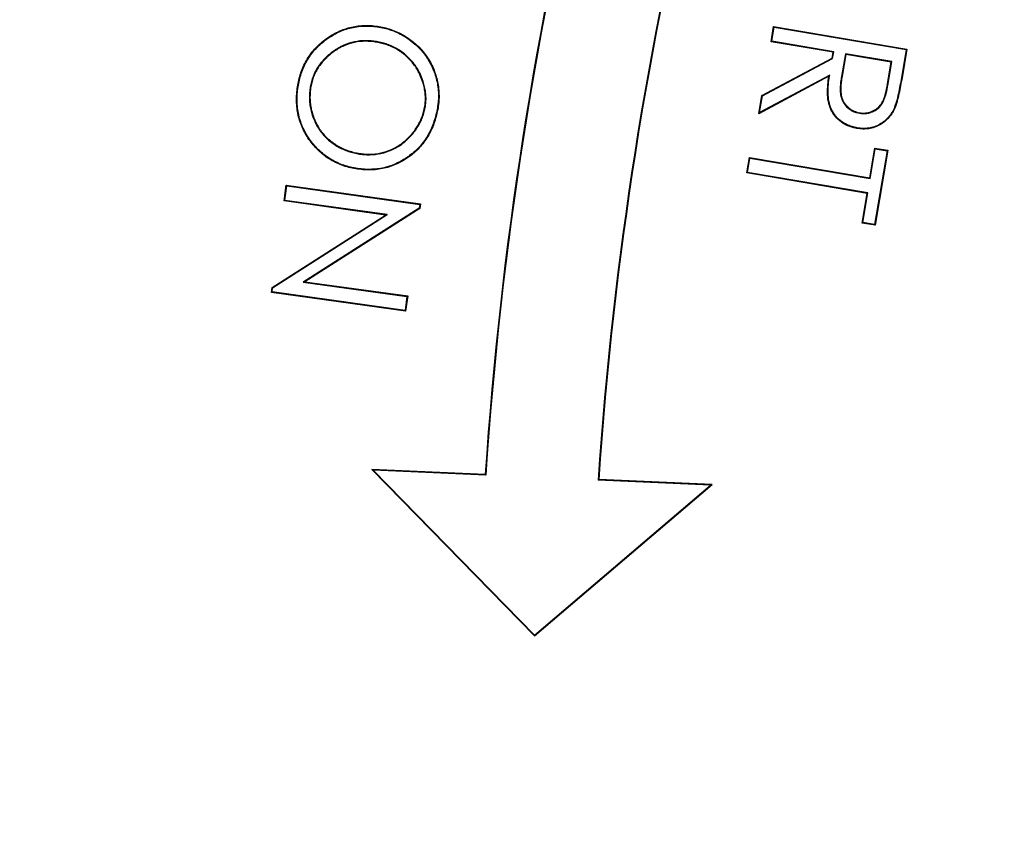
# Model space of a CAD drawing. Header units: millimetres. Extents: x 5255 to 12005, y 4675 to 12925.
# Tile 12 of 38: x 8309 to 8526, y 8504 to 8685. Entities that reach past the tile are written whole.
import ezdxf

# ---------------------------------------------------------------- set-up
doc = ezdxf.new("R2010")
doc.units = ezdxf.units.MM
doc.header["$LTSCALE"] = 5

msp = doc.modelspace()

# ---------------------------------------------------------------- linework, layer by layer
at = {"color": 7, "linetype": 'Continuous', "lineweight": 25}
for p, q in [((8474.84, 8679.95), (8475.4, 8683.29)), ((8474.99, 8680.06), (8475.51, 8683.14)), ((8475.51, 8683.14), (8475.4, 8683.29)), ((8475.4, 8683.29), (8504.75, 8678.33)), ((8475.51, 8683.14), (8504.6, 8678.22)), ((8388, 8679.99), (8387.98, 8679.86)), ((8474.99, 8680.06), (8474.84, 8679.95)), ((8488.49, 8677.65), (8474.84, 8679.95)), ((8488.64, 8677.75), (8474.99, 8680.06)), ((8488.27, 8676.38), (8488.49, 8677.65)), ((8488.39, 8676.29), (8488.64, 8677.75)), ((8488.64, 8677.75), (8488.49, 8677.65)), ((8491.23, 8677.31), (8490.35, 8672.34)), ((8491.34, 8677.16), (8490.48, 8672.32)), ((8491.23, 8677.31), (8491.34, 8677.16)), ((8501.46, 8675.58), (8491.23, 8677.31)), ((8501.31, 8675.47), (8491.34, 8677.16)), ((8504.6, 8678.22), (8503.63, 8672.5)), ((8504.75, 8678.33), (8503.76, 8672.48)), ((8504.6, 8678.22), (8504.75, 8678.33)), ((8472.84, 8668.15), (8488.27, 8676.38)), ((8472.95, 8668.06), (8488.39, 8676.29)), ((8488.39, 8676.29), (8488.27, 8676.38)), ((8500.5, 8670.71), (8501.31, 8675.47)), ((8500.63, 8670.69), (8501.46, 8675.58)), ((8501.46, 8675.58), (8501.31, 8675.47)), ((8487.59, 8672.36), (8472.15, 8664.12)), ((8487.76, 8672.59), (8472.33, 8664.36)), ((8487.76, 8672.59), (8487.59, 8672.36)), ((8490.35, 8672.34), (8490.48, 8672.32)), ((8500.63, 8670.69), (8500.5, 8670.71)), ((8503.63, 8672.5), (8503.76, 8672.48)), ((8370.79, 8670.39), (8370.66, 8670.41)), ((8373.4, 8670.04), (8373.53, 8670.02)), ((8472.15, 8664.12), (8472.84, 8668.15)), ((8472.33, 8664.36), (8472.95, 8668.06)), ((8472.95, 8668.06), (8472.84, 8668.15)), ((8398.76, 8665.74), (8398.63, 8665.76)), ((8472.33, 8664.36), (8472.15, 8664.12)), ((8494.34, 8664.21), (8494.36, 8664.34)), ((8496.58, 8649.98), (8497.7, 8656.55)), ((8496.69, 8649.83), (8497.8, 8656.4)), ((8500.4, 8655.96), (8497.64, 8639.72)), ((8497.8, 8656.4), (8497.7, 8656.55)), ((8497.7, 8656.55), (8500.55, 8656.07)), ((8500.55, 8656.07), (8497.75, 8639.57)), ((8497.8, 8656.4), (8500.4, 8655.96)), ((8500.4, 8655.96), (8500.55, 8656.07)), ((8383.97, 8655.29), (8383.99, 8655.42)), ((8469.51, 8651.08), (8470.08, 8654.47)), ((8469.66, 8651.19), (8470.19, 8654.32)), ((8470.19, 8654.32), (8470.08, 8654.47)), ((8470.08, 8654.47), (8496.58, 8649.98)), ((8470.19, 8654.32), (8496.69, 8649.83)), ((8383.43, 8652.11), (8383.41, 8651.99)), ((8469.66, 8651.19), (8469.51, 8651.08)), ((8496.16, 8646.7), (8469.66, 8651.19)), ((8496.01, 8646.59), (8469.51, 8651.08)), ((8496.69, 8649.83), (8496.58, 8649.98)), ((8367.64, 8644.91), (8368.13, 8648.37)), ((8367.79, 8645.03), (8368.24, 8648.23)), ((8368.24, 8648.23), (8368.13, 8648.37)), ((8368.13, 8648.37), (8397.66, 8644.27)), ((8368.24, 8648.23), (8397.51, 8644.16)), ((8367.79, 8645.03), (8367.64, 8644.91)), ((8389.97, 8641.82), (8367.64, 8644.91)), ((8390.34, 8641.9), (8367.79, 8645.03)), ((8494.9, 8640.05), (8496.01, 8646.59)), ((8495.05, 8640.15), (8496.16, 8646.7)), ((8496.16, 8646.7), (8496.01, 8646.59)), ((8397.39, 8643.3), (8371.87, 8627.06)), ((8397.51, 8643.22), (8372.24, 8627.14)), ((8397.51, 8644.16), (8397.39, 8643.3)), ((8397.39, 8643.3), (8397.51, 8643.22)), ((8397.51, 8644.16), (8397.66, 8644.27)), ((8397.66, 8644.27), (8397.51, 8643.22)), ((8365, 8625.85), (8389.97, 8641.82)), ((8365.12, 8625.77), (8390.34, 8641.9)), ((8390.34, 8641.9), (8389.97, 8641.82)), ((8495.05, 8640.15), (8494.9, 8640.05)), ((8497.75, 8639.57), (8494.9, 8640.05)), ((8497.64, 8639.72), (8495.05, 8640.15)), ((8497.64, 8639.72), (8497.75, 8639.57)), ((8364.85, 8624.78), (8365, 8625.85)), ((8365.12, 8625.77), (8365, 8625.85)), ((8365, 8624.89), (8365.12, 8625.77)), ((8371.87, 8627.06), (8372.24, 8627.14)), ((8371.87, 8627.06), (8394.7, 8623.89)), ((8372.24, 8627.14), (8394.85, 8624)), ((8365, 8624.89), (8364.85, 8624.78)), ((8394.38, 8620.68), (8364.85, 8624.78)), ((8394.27, 8620.82), (8365, 8624.89)), ((8394.7, 8623.89), (8394.27, 8620.82)), ((8394.85, 8624), (8394.38, 8620.68)), ((8394.7, 8623.89), (8394.85, 8624)), ((8394.27, 8620.82), (8394.38, 8620.68)), ((8387.27, 8585.68), (8386.95, 8585.82)), ((8386.95, 8585.82), (8422.78, 8549.19)), ((8411.92, 8584.71), (8386.95, 8585.82)), ((8387.27, 8585.68), (8422.79, 8549.37)), ((8412.04, 8584.57), (8387.27, 8585.68)), ((8412.04, 8584.57), (8411.92, 8584.71)), ((8422.78, 8549.19), (8461.87, 8582.48)), ((8422.79, 8549.37), (8461.53, 8582.36)), ((8436.76, 8583.47), (8436.9, 8583.59)), ((8461.53, 8582.36), (8436.76, 8583.47)), ((8461.87, 8582.48), (8436.9, 8583.59)), ((8461.53, 8582.36), (8461.87, 8582.48)), ((8422.79, 8549.37), (8422.78, 8549.19))]:
    msp.add_line(p, q, dxfattribs=at)
at = {"color": 7, "linetype": 'Continuous', "lineweight": 25, "flags": 128}
for points in [[(8388.55, 8683.19), (8388.55, 8683.22), (8388.56, 8683.26), (8388.57, 8683.31)], [(8401.4, 8665.44), (8401.44, 8665.43), (8401.48, 8665.42), (8401.53, 8665.42)], [(8502.05, 8665.56), (8502.1, 8665.54), (8502.17, 8665.51)], [(8493.8, 8661.01), (8493.79, 8660.96), (8493.77, 8660.88)]]:
    msp.add_lwpolyline(points, dxfattribs=at)
at = {"color": 7, "linetype": 'Continuous', "lineweight": 25}
for centre, radius, start, end in [((9260.01, 8527.7), 850, 156, 176.15413), ((9260.01, 8527.7), 849.87, 156.00883, 176.16276), ((9260.01, 8527.7), 825.13, 156.00909, 176.12443), ((9260.01, 8527.7), 825, 156, 176.11513), ((9004.53, 8675.2), 1975, 181.37813, 261.26302), ((9004.53, 8675.2), 1971.39, 181.38065, 261.24691), ((9004.53, 8675.2), 1970, 181.38163, 261.24067)]:
    msp.add_arc(centre, radius, start, end, dxfattribs=at)
at = {"color": 8, "linetype": 'Continuous', "lineweight": 25}
for points, knots in [([(7550.78, 8009.96), (7548.91, 8013.76), (7532.09, 8047.93), (7505.85, 8114.93), (7473.99, 8207), (7449.41, 8297.27), (7430.63, 8385.02), (7416.78, 8473.85), (7407.88, 8563.3), (7404, 8652.97), (7405.21, 8742.73), (7411.64, 8832.42), (7423.19, 8921.91), (7439.76, 9010.75), (7461.26, 9098.53), (7487.6, 9184.83), (7518.73, 9269.38), (7554.7, 9352), (7595.35, 9432.6), (7640.5, 9510.93), (7689.93, 9586.64), (7743.42, 9659.35), (7800.75, 9728.75), (7861.9, 9794.66), (7926.67, 9857.05), (7994.91, 9915.85), (8066.3, 9970.78), (8140.5, 10021.59), (8216.94, 10067.83), (8295.48, 10109.45), (8375.92, 10146.49), (8458.37, 10179.22), (8542.56, 10207.03), (8608.06, 10225.83), (8645.74, 10233.7), (8654.53, 10235.53)], [0, 0, 0, 0, 0.00447, 0.040156, 0.075735, 0.10718, 0.138726, 0.170322, 0.201917, 0.233462, 0.264907, 0.296518, 0.32823, 0.359994, 0.391758, 0.423472, 0.455084, 0.486711, 0.518437, 0.550215, 0.581993, 0.61372, 0.645347, 0.676858, 0.708467, 0.740126, 0.771785, 0.803394, 0.834904, 0.865936, 0.897063, 0.928238, 0.959412, 0.990538, 1, 1, 1, 1]), ([(8654.53, 10183.97), (8642.46, 10181.36), (8597.25, 10171.57), (8520.51, 10147.86), (8424.84, 10113.12), (8331.85, 10071.87), (8246.13, 10027.06), (8167.55, 9979.52), (8095.65, 9930.3), (8026.49, 9877.07), (7960.37, 9820.11), (7897.62, 9759.66), (7838.38, 9695.81), (7782.83, 9628.57), (7731.01, 9558.12), (7683.12, 9484.77), (7639.38, 9408.89), (7600, 9330.8), (7565.16, 9250.75), (7535, 9168.84), (7509.49, 9085.25), (7488.66, 9000.22), (7472.61, 8914.17), (7461.42, 8827.48), (7455.19, 8740.6), (7454.02, 8653.66), (7457.78, 8566.81), (7466.39, 8480.17), (7479.81, 8394.13), (7498.01, 8309.13), (7521.96, 8221.19), (7552.94, 8131.68), (7578.32, 8066.85), (7594.35, 8034.32), (7595.97, 8031.03)], [0, 0, 0, 0, 0.013492, 0.050553, 0.087654, 0.124716, 0.161658, 0.193306, 0.225053, 0.25685, 0.288647, 0.320395, 0.352043, 0.383807, 0.415672, 0.447588, 0.479504, 0.511368, 0.543132, 0.574876, 0.606721, 0.638618, 0.670514, 0.702358, 0.734102, 0.765675, 0.797349, 0.829073, 0.860798, 0.892473, 0.924047, 0.960353, 0.995996, 1, 1, 1, 1]), ([(7639.88, 8051.5), (7638.14, 8055.28), (7627.51, 8078.3), (7610.41, 8121.6), (7588.79, 8181.34), (7569.93, 8242.17), (7553.66, 8303.83), (7540, 8366.74), (7529.1, 8430.64), (7521.04, 8495.61), (7515.99, 8561.04), (7514.04, 8625.38), (7515, 8688.32), (7519.09, 8757.07), (7527.53, 8832.86), (7541.62, 8915.3), (7558.98, 8990.45), (7578.31, 9058.3), (7598.23, 9118.28), (7620.4, 9176.66), (7647.53, 9240.1), (7680.96, 9308.85), (7721.75, 9382.14), (7763.06, 9447.58), (7803.75, 9505.55), (7842.81, 9556.48), (7884.01, 9605.73), (7927.35, 9653.32), (7972.87, 9699.2), (8020.85, 9743.6), (8071.19, 9786.24), (8123.98, 9827.11), (8178.76, 9865.74), (8234.13, 9901.16), (8289.7, 9933.39), (8351.88, 9966.05), (8422.58, 9998.77), (8502.13, 10030.2), (8577.14, 10054.85), (8644.69, 10073.57), (8685.3, 10082.39), (8704.53, 10086.57)], [0, 0, 0, 0, 0.004768, 0.029092, 0.053449, 0.077805, 0.102337, 0.126868, 0.151962, 0.177056, 0.202352, 0.227648, 0.251308, 0.274968, 0.307083, 0.339224, 0.37134, 0.395873, 0.420406, 0.444009, 0.467612, 0.499602, 0.531615, 0.563604, 0.588013, 0.612423, 0.636748, 0.661073, 0.685574, 0.710075, 0.735145, 0.760216, 0.78549, 0.810763, 0.83426, 0.857758, 0.889688, 0.921647, 0.953577, 0.978017, 1, 1, 1, 1]), ([(8704.53, 10061), (8680.59, 10055.68), (8629.11, 10044.24), (8551.61, 10020.84), (8472.01, 9992.26), (8394.3, 9959.13), (8318.83, 9921.79), (8245.04, 9879.82), (8173.18, 9833.08), (8103.43, 9781.63), (8036.79, 9726.24), (7973.54, 9667.23), (7914, 9604.93), (7855.33, 9535.99), (7798.45, 9459.88), (7744.26, 9376.34), (7695.73, 9289.49), (7653.15, 9199.89), (7618.74, 9112.95), (7591.59, 9029.31), (7570.6, 8949.43), (7554.19, 8868.42), (7542.47, 8786.67), (7535.55, 8704.55), (7533.53, 8621.48), (7536.73, 8537.61), (7545.14, 8453.12), (7558.64, 8369.09), (7577.04, 8285.93), (7600.44, 8204.11), (7626.37, 8128.23), (7647.1, 8080.74), (7656.48, 8059.25)], [0, 0, 0, 0, 0.027851, 0.059905, 0.092018, 0.124134, 0.156195, 0.188143, 0.221215, 0.254397, 0.28764, 0.320887, 0.35408, 0.387158, 0.425625, 0.464216, 0.502849, 0.541441, 0.579909, 0.612067, 0.644329, 0.676639, 0.708945, 0.741196, 0.773346, 0.806462, 0.839687, 0.872972, 0.90626, 0.939495, 0.972617, 1, 1, 1, 1]), ([(7700.17, 8079.62), (7697.51, 8085.65), (7683.17, 8118.16), (7661.83, 8178.94), (7636.72, 8260.83), (7617.02, 8343.21), (7602.08, 8425.58), (7591.75, 8509.4), (7586.2, 8594.45), (7585.58, 8680.45), (7589.94, 8765.88), (7599.24, 8850.46), (7613.34, 8933.95), (7632.41, 9017.37), (7656.61, 9100.41), (7685.99, 9182.76), (7719.8, 9262.32), (7757.74, 9338.89), (7799.48, 9412.35), (7845.84, 9484.15), (7896.85, 9553.96), (7952.47, 9621.45), (8011.26, 9685.02), (8073.19, 9744.3), (8138.14, 9798.91), (8207.51, 9850.05), (8281.26, 9897.18), (8359.09, 9940), (8435.06, 9975.5), (8508.3, 10004.53), (8578.21, 10027.84), (8643.64, 10046.31), (8686.13, 10055.16), (8704.53, 10058.99)], [0, 0, 0, 0, 0.007854, 0.042348, 0.076814, 0.110199, 0.143609, 0.176994, 0.211324, 0.245682, 0.280011, 0.31378, 0.347575, 0.381343, 0.416112, 0.450909, 0.485677, 0.519126, 0.552601, 0.586049, 0.620486, 0.654951, 0.689387, 0.722583, 0.755812, 0.789006, 0.823534, 0.858101, 0.892629, 0.921152, 0.949697, 0.97822, 1, 1, 1, 1]), ([(7028.83, 8627.7), (7029.35, 8604.32), (7030.71, 8543.41), (7040.04, 8445.29), (7056.09, 8333.77), (7078.51, 8224.37), (7106.76, 8117.39), (7140.58, 8013.1), (7180.49, 7909.85), (7226.61, 7808.05), (7278.95, 7708.1), (7336.26, 7612.31), (7398.22, 7520.92), (7464.38, 7434.03), (7535.9, 7350.11), (7612.76, 7269.59), (7694.82, 7192.83), (7780.4, 7121.41), (7869.14, 7055.48), (7960.64, 6995.05), (8056.23, 6939.21), (8155.78, 6888.39), (8259.04, 6842.87), (8363.71, 6803.74), (8469.35, 6770.8), (8575.67, 6744.53), (8654.22, 6728.13), (8697.47, 6722.46), (8704.53, 6721.54)], [0, 0, 0, 0, 0.025444, 0.066294, 0.107178, 0.148028, 0.18777, 0.227542, 0.267283, 0.308182, 0.349114, 0.390012, 0.429602, 0.469223, 0.508813, 0.549545, 0.590309, 0.63104, 0.67079, 0.71057, 0.750319, 0.791226, 0.832166, 0.87307, 0.912786, 0.952533, 0.992249, 1, 1, 1, 1])]:
    msp.add_open_spline(points, degree=3, knots=knots, dxfattribs=at)
at = {"color": 7, "linetype": 'Continuous', "lineweight": 25}
for points, knots in [([(7764.31, 8109.53), (7757.7, 8123.77), (7738.61, 8164.9), (7712.85, 8235.52), (7686.73, 8320.96), (7666.49, 8408.22), (7651.96, 8496.5), (7643.25, 8585.23), (7640.29, 8674.22), (7643.14, 8763.48), (7651.86, 8852.61), (7666.4, 8940.94), (7686.63, 9027.82), (7712.41, 9113.03), (7743.76, 9196.59), (7780.63, 9278.17), (7822.78, 9357.17), (7869.84, 9433.03), (7921.62, 9505.46), (7978.07, 9574.5), (8039.11, 9639.95), (8104.35, 9701.29), (8173.29, 9758.06), (8245.56, 9810.07), (8321.16, 9857.25), (8399.94, 9899.62), (8481.51, 9936.48), (8551.79, 9963.79), (8595.33, 9976.58), (8610.32, 9980.99)], [0, 0, 0, 0, 0.020258, 0.058481, 0.096847, 0.135471, 0.173942, 0.212193, 0.250406, 0.288729, 0.327327, 0.365856, 0.404126, 0.442331, 0.480628, 0.519177, 0.55775, 0.596056, 0.634265, 0.672531, 0.711034, 0.749635, 0.787969, 0.826172, 0.864417, 0.902855, 0.941478, 0.97984, 1, 1, 1, 1]), ([(8604.53, 9967.54), (8592.66, 9964.03), (8552.54, 9952.16), (8485.98, 9926.08), (8405.28, 9889.67), (8327.17, 9847.62), (8252, 9800.63), (8180.09, 9748.85), (8111.77, 9692.49), (8047.32, 9631.78), (7986.94, 9567.07), (7930.95, 9498.61), (7879.48, 9426.54), (7832.72, 9351.2), (7790.95, 9272.86), (7754.51, 9192.12), (7723.45, 9109.35), (7697.88, 9024.86), (7677.84, 8938.74), (7663.41, 8851.34), (7654.75, 8762.96), (7651.94, 8674.31), (7654.86, 8585.79), (7663.51, 8497.81), (7677.9, 8410.52), (7697.85, 8324.25), (7723.7, 8239.52), (7749.27, 8169.39), (7768.23, 8128.5), (7774.77, 8114.4)], [0, 0, 0, 0, 0.016163, 0.054649, 0.093253, 0.131798, 0.170451, 0.208997, 0.247482, 0.286073, 0.324602, 0.363034, 0.401531, 0.440226, 0.478806, 0.517436, 0.555871, 0.594231, 0.632678, 0.671308, 0.709894, 0.748602, 0.787114, 0.82553, 0.864013, 0.902615, 0.941123, 0.979703, 1, 1, 1, 1]), ([(8370.66, 8670.41), (8370.75, 8670.91), (8370.85, 8671.41), (8371.1, 8672.41), (8371.25, 8672.9), (8371.77, 8674.34), (8372.21, 8675.27), (8373.28, 8677.02), (8373.9, 8677.84), (8375.31, 8679.34), (8376.09, 8680.01), (8377.75, 8681.21), (8378.63, 8681.73), (8380.49, 8682.61), (8381.46, 8682.95), (8383.46, 8683.41), (8384.48, 8683.53), (8386.02, 8683.56), (8386.53, 8683.55), (8387.55, 8683.46), (8388.06, 8683.39), (8388.57, 8683.31)], [0, 0, 0, 0, 0.0625, 0.0625, 0.125, 0.125, 0.25, 0.25, 0.375, 0.375, 0.5, 0.5, 0.625, 0.625, 0.75, 0.75, 0.875, 0.875, 0.9375, 0.9375, 1, 1, 1, 1]), ([(8370.79, 8670.39), (8370.88, 8670.89), (8370.98, 8671.39), (8371.23, 8672.37), (8371.38, 8672.86), (8371.89, 8674.29), (8372.33, 8675.21), (8373.39, 8676.95), (8374.01, 8677.76), (8375.4, 8679.24), (8376.17, 8679.91), (8377.82, 8681.1), (8378.7, 8681.62), (8380.54, 8682.49), (8381.5, 8682.82), (8383.48, 8683.28), (8384.49, 8683.4), (8386.02, 8683.43), (8386.52, 8683.42), (8387.53, 8683.33), (8388.04, 8683.26), (8388.55, 8683.19)], [0.0001311, 0.0001311, 0.0001311, 0.0001311, 0.0625, 0.0625, 0.125, 0.125, 0.25, 0.25, 0.375, 0.375, 0.5, 0.5, 0.625, 0.625, 0.75, 0.75, 0.875, 0.875, 0.9375, 0.9375, 0.9998873, 0.9998873, 0.9998873, 0.9998873]), ([(8388.55, 8683.19), (8389.05, 8683.09), (8389.55, 8683), (8390.53, 8682.74), (8391.01, 8682.58), (8392.44, 8682.06), (8393.36, 8681.62), (8395.96, 8680.02), (8397.5, 8678.63), (8399, 8676.58), (8399.28, 8676.16), (8399.79, 8675.28), (8400.03, 8674.83), (8400.66, 8673.44), (8400.99, 8672.48), (8401.46, 8670.5), (8401.59, 8669.49), (8401.63, 8667.97), (8401.62, 8667.46), (8401.55, 8666.44), (8401.47, 8665.94), (8401.4, 8665.44)], [0.0001125, 0.0001125, 0.0001125, 0.0001125, 0.0625, 0.0625, 0.125, 0.125, 0.25, 0.25, 0.5, 0.5, 0.5625, 0.5625, 0.625, 0.625, 0.75, 0.75, 0.875, 0.875, 0.9375, 0.9375, 0.9998845, 0.9998845, 0.9998845, 0.9998845]), ([(8388.57, 8683.31), (8389.07, 8683.22), (8389.57, 8683.12), (8390.56, 8682.86), (8391.05, 8682.71), (8392.5, 8682.18), (8393.42, 8681.73), (8396.04, 8680.12), (8397.59, 8678.72), (8399.11, 8676.66), (8399.39, 8676.23), (8399.91, 8675.35), (8400.14, 8674.89), (8400.78, 8673.49), (8401.11, 8672.52), (8401.59, 8670.52), (8401.72, 8669.5), (8401.76, 8667.96), (8401.75, 8667.45), (8401.68, 8666.43), (8401.6, 8665.92), (8401.53, 8665.42)], [0, 0, 0, 0, 0.0625, 0.0625, 0.125, 0.125, 0.25, 0.25, 0.5, 0.5, 0.5625, 0.5625, 0.625, 0.625, 0.75, 0.75, 0.875, 0.875, 0.9375, 0.9375, 1, 1, 1, 1]), ([(8388, 8679.99), (8388, 8679.99), (8388, 8679.99), (8388, 8679.99), (8387.6, 8680.04), (8387.2, 8680.1), (8386.38, 8680.18), (8385.97, 8680.19), (8384.75, 8680.19), (8383.93, 8680.1), (8382.33, 8679.76), (8381.55, 8679.51), (8380.05, 8678.85), (8379.34, 8678.45), (8377.99, 8677.52), (8377.36, 8677.01), (8376.19, 8675.87), (8375.66, 8675.24), (8374.74, 8673.89), (8374.36, 8673.16), (8373.91, 8672.02), (8373.78, 8671.63), (8373.56, 8670.84), (8373.48, 8670.44), (8373.4, 8670.04), (8373.4, 8670.04), (8373.4, 8670.04), (8373.4, 8670.04)], [-0.000149, -0.000149, -0.000149, -0.000149, 0, 0, 0, 0.0625, 0.0625, 0.125, 0.125, 0.25, 0.25, 0.375, 0.375, 0.5, 0.5, 0.625, 0.625, 0.75, 0.75, 0.875, 0.875, 0.9375, 0.9375, 1, 1, 1, 1.000166, 1.000166, 1.000166, 1.000166]), ([(8387.98, 8679.86), (8387.58, 8679.92), (8387.18, 8679.97), (8386.37, 8680.05), (8385.97, 8680.06), (8384.76, 8680.05), (8383.95, 8679.97), (8382.37, 8679.64), (8381.59, 8679.39), (8380.11, 8678.74), (8379.41, 8678.34), (8378.07, 8677.42), (8377.45, 8676.91), (8376.29, 8675.78), (8375.76, 8675.16), (8374.85, 8673.82), (8374.47, 8673.1), (8374.03, 8671.97), (8373.9, 8671.59), (8373.69, 8670.81), (8373.61, 8670.41), (8373.53, 8670.02)], [0, 0, 0, 0, 0.0625, 0.0625, 0.125, 0.125, 0.25, 0.25, 0.375, 0.375, 0.5, 0.5, 0.625, 0.625, 0.75, 0.75, 0.875, 0.875, 0.9375, 0.9375, 1, 1, 1, 1]), ([(8398.63, 8665.76), (8398.69, 8666.17), (8398.74, 8666.57), (8398.77, 8667.39), (8398.77, 8667.8), (8398.7, 8668.61), (8398.65, 8669.01), (8398.51, 8669.82), (8398.42, 8670.21), (8398.08, 8671.39), (8397.8, 8672.16), (8397.1, 8673.63), (8396.67, 8674.33), (8395.94, 8675.31), (8395.68, 8675.62), (8395.13, 8676.22), (8394.83, 8676.51), (8394.23, 8677.05), (8393.91, 8677.31), (8393.25, 8677.79), (8392.91, 8678.01), (8392.21, 8678.43), (8391.85, 8678.62), (8391.11, 8678.96), (8390.73, 8679.11), (8389.96, 8679.39), (8389.57, 8679.5), (8388.78, 8679.7), (8388.38, 8679.78), (8387.98, 8679.86)], [0, 0, 0, 0, 0.0625, 0.0625, 0.125, 0.125, 0.1875, 0.1875, 0.25, 0.25, 0.375, 0.375, 0.5, 0.5, 0.5625, 0.5625, 0.625, 0.625, 0.6875, 0.6875, 0.75, 0.75, 0.8125, 0.8125, 0.875, 0.875, 0.9375, 0.9375, 1, 1, 1, 1]), ([(8398.76, 8665.74), (8398.76, 8665.74), (8398.76, 8665.74), (8398.76, 8665.75), (8398.82, 8666.15), (8398.87, 8666.56), (8398.9, 8667.39), (8398.9, 8667.8), (8398.83, 8668.62), (8398.78, 8669.03), (8398.64, 8669.84), (8398.54, 8670.25), (8398.21, 8671.43), (8397.92, 8672.21), (8397.22, 8673.69), (8396.78, 8674.4), (8396.04, 8675.39), (8395.78, 8675.71), (8395.22, 8676.31), (8394.92, 8676.6), (8394.31, 8677.15), (8393.99, 8677.41), (8393.32, 8677.9), (8392.98, 8678.12), (8392.27, 8678.54), (8391.91, 8678.74), (8391.16, 8679.08), (8390.78, 8679.24), (8390, 8679.51), (8389.61, 8679.63), (8388.81, 8679.83), (8388.4, 8679.91), (8388, 8679.99), (8388, 8679.99), (8388, 8679.99), (8388, 8679.99)], [-0.000139, -0.000139, -0.000139, -0.000139, 0, 0, 0, 0.0625, 0.0625, 0.125, 0.125, 0.1875, 0.1875, 0.25, 0.25, 0.375, 0.375, 0.5, 0.5, 0.5625, 0.5625, 0.625, 0.625, 0.6875, 0.6875, 0.75, 0.75, 0.8125, 0.8125, 0.875, 0.875, 0.9375, 0.9375, 1, 1, 1, 1.000148, 1.000148, 1.000148, 1.000148]), ([(8493.77, 8660.88), (8493.47, 8660.94), (8493.17, 8661.01), (8492.57, 8661.16), (8492.28, 8661.25), (8491.41, 8661.59), (8490.86, 8661.88), (8489.35, 8662.96), (8488.54, 8663.94), (8487.77, 8665.63), (8487.59, 8666.22), (8487.34, 8667.43), (8487.29, 8668.05), (8487.27, 8669.29), (8487.3, 8669.9), (8487.41, 8671.13), (8487.5, 8671.75), (8487.59, 8672.36)], [0, 0, 0, 0, 0.0625, 0.0625, 0.125, 0.125, 0.25, 0.25, 0.5, 0.5, 0.625, 0.625, 0.75, 0.75, 0.875, 0.875, 1, 1, 1, 1]), ([(8493.8, 8661.01), (8493.5, 8661.07), (8493.2, 8661.13), (8492.61, 8661.29), (8492.32, 8661.38), (8491.47, 8661.71), (8490.93, 8662), (8489.45, 8663.05), (8488.65, 8664.02), (8487.89, 8665.67), (8487.71, 8666.26), (8487.47, 8667.45), (8487.43, 8668.06), (8487.4, 8669.28), (8487.43, 8669.9), (8487.54, 8671.12), (8487.63, 8671.73), (8487.72, 8672.34), (8487.73, 8672.42), (8487.75, 8672.51), (8487.76, 8672.59)], [0.000219, 0.000219, 0.000219, 0.000219, 0.0625, 0.0625, 0.125, 0.125, 0.25, 0.25, 0.5, 0.5, 0.625, 0.625, 0.75, 0.75, 0.875, 0.875, 1, 1, 1, 1.017654, 1.017654, 1.017654, 1.017654]), ([(8490.35, 8672.34), (8490.35, 8672.34), (8490.35, 8672.34), (8490.35, 8672.34), (8490.28, 8671.92), (8490.22, 8671.51), (8490.12, 8670.66), (8490.09, 8670.24), (8490.06, 8669.39), (8490.07, 8668.96), (8490.18, 8668.11), (8490.28, 8667.68), (8490.59, 8666.88), (8490.81, 8666.49), (8491.33, 8665.8), (8491.64, 8665.5), (8492.32, 8664.96), (8492.7, 8664.74), (8493.29, 8664.48), (8493.5, 8664.41), (8493.91, 8664.3), (8494.12, 8664.26), (8494.33, 8664.21), (8494.33, 8664.21), (8494.33, 8664.21), (8494.34, 8664.21)], [-0.000136, -0.000136, -0.000136, -0.000136, 0, 0, 0, 0.125, 0.125, 0.25, 0.25, 0.375, 0.375, 0.5, 0.5, 0.625, 0.625, 0.75, 0.75, 0.875, 0.875, 0.9375, 0.9375, 1, 1, 1, 1.000461, 1.000461, 1.000461, 1.000461]), ([(8490.48, 8672.32), (8490.41, 8671.9), (8490.35, 8671.49), (8490.25, 8670.65), (8490.22, 8670.23), (8490.2, 8669.39), (8490.2, 8668.97), (8490.31, 8668.13), (8490.41, 8667.72), (8490.71, 8666.93), (8490.92, 8666.56), (8491.43, 8665.89), (8491.73, 8665.59), (8492.39, 8665.07), (8492.76, 8664.86), (8493.34, 8664.61), (8493.54, 8664.54), (8493.94, 8664.43), (8494.15, 8664.38), (8494.36, 8664.34)], [0, 0, 0, 0, 0.125, 0.125, 0.25, 0.25, 0.375, 0.375, 0.5, 0.5, 0.625, 0.625, 0.75, 0.75, 0.875, 0.875, 0.9375, 0.9375, 1, 1, 1, 1]), ([(8494.34, 8664.21), (8494.34, 8664.21), (8494.34, 8664.21), (8494.34, 8664.21), (8494.55, 8664.18), (8494.76, 8664.16), (8495.19, 8664.13), (8495.41, 8664.13), (8496.06, 8664.19), (8496.48, 8664.29), (8497.29, 8664.58), (8497.69, 8664.77), (8498.4, 8665.26), (8498.72, 8665.56), (8499.27, 8666.23), (8499.49, 8666.61), (8499.84, 8667.39), (8499.97, 8667.8), (8500.32, 8669.02), (8500.48, 8669.86), (8500.63, 8670.69), (8500.63, 8670.69), (8500.63, 8670.69), (8500.63, 8670.69)], [-0.000461, -0.000461, -0.000461, -0.000461, 0, 0, 0, 0.0625, 0.0625, 0.125, 0.125, 0.25, 0.25, 0.375, 0.375, 0.5, 0.5, 0.625, 0.625, 0.75, 0.75, 1, 1, 1, 1.000058, 1.000058, 1.000058, 1.000058]), ([(8494.36, 8664.34), (8494.57, 8664.31), (8494.77, 8664.29), (8495.19, 8664.26), (8495.41, 8664.26), (8496.03, 8664.32), (8496.45, 8664.41), (8497.24, 8664.7), (8497.62, 8664.89), (8498.31, 8665.36), (8498.63, 8665.65), (8499.16, 8666.3), (8499.38, 8666.67), (8499.72, 8667.44), (8499.85, 8667.84), (8500.2, 8669.05), (8500.36, 8669.88), (8500.5, 8670.71)], [0, 0, 0, 0, 0.0625, 0.0625, 0.125, 0.125, 0.25, 0.25, 0.375, 0.375, 0.5, 0.5, 0.625, 0.625, 0.75, 0.75, 1, 1, 1, 1]), ([(8503.63, 8672.5), (8503.43, 8671.33), (8503.22, 8670.15), (8502.85, 8668.41), (8502.73, 8667.82), (8502.51, 8666.96), (8502.43, 8666.68), (8502.26, 8666.11), (8502.16, 8665.84), (8502.05, 8665.56)], [0.00001, 0.00001, 0.00001, 0.00001, 0.5, 0.5, 0.75, 0.75, 0.875, 0.875, 0.9995432, 0.9995432, 0.9995432, 0.9995432]), ([(8503.76, 8672.48), (8503.56, 8671.3), (8503.35, 8670.13), (8502.98, 8668.38), (8502.85, 8667.8), (8502.63, 8666.93), (8502.55, 8666.64), (8502.38, 8666.07), (8502.28, 8665.79), (8502.17, 8665.51)], [0, 0, 0, 0, 0.5, 0.5, 0.75, 0.75, 0.875, 0.875, 1, 1, 1, 1]), ([(8383.41, 8651.99), (8382.89, 8652.08), (8382.38, 8652.18), (8381.37, 8652.44), (8380.87, 8652.6), (8379.41, 8653.14), (8378.46, 8653.6), (8376.7, 8654.71), (8375.88, 8655.36), (8374.39, 8656.82), (8373.72, 8657.62), (8372.52, 8659.33), (8372.01, 8660.25), (8371.19, 8662.16), (8370.88, 8663.16), (8370.48, 8665.21), (8370.38, 8666.25), (8370.38, 8667.82), (8370.41, 8668.34), (8370.51, 8669.38), (8370.58, 8669.89), (8370.66, 8670.41)], [0, 0, 0, 0, 0.0625, 0.0625, 0.125, 0.125, 0.25, 0.25, 0.375, 0.375, 0.5, 0.5, 0.625, 0.625, 0.75, 0.75, 0.875, 0.875, 0.9375, 0.9375, 1, 1, 1, 1]), ([(8383.43, 8652.11), (8382.92, 8652.21), (8382.41, 8652.31), (8381.41, 8652.57), (8380.92, 8652.72), (8379.46, 8653.26), (8378.53, 8653.71), (8376.78, 8654.81), (8375.96, 8655.46), (8374.48, 8656.9), (8373.82, 8657.7), (8372.64, 8659.4), (8372.13, 8660.31), (8371.31, 8662.21), (8371, 8663.2), (8370.61, 8665.23), (8370.51, 8666.26), (8370.51, 8667.81), (8370.54, 8668.33), (8370.64, 8669.36), (8370.71, 8669.87), (8370.79, 8670.39)], [0.000129, 0.000129, 0.000129, 0.000129, 0.0625, 0.0625, 0.125, 0.125, 0.25, 0.25, 0.375, 0.375, 0.5, 0.5, 0.625, 0.625, 0.75, 0.75, 0.875, 0.875, 0.9375, 0.9375, 0.9998711, 0.9998711, 0.9998711, 0.9998711]), ([(8373.4, 8670.04), (8373.4, 8670.04), (8373.4, 8670.04), (8373.4, 8670.04), (8373.34, 8669.62), (8373.28, 8669.2), (8373.22, 8668.36), (8373.21, 8667.94), (8373.22, 8667.1), (8373.25, 8666.68), (8373.35, 8665.84), (8373.42, 8665.42), (8373.7, 8664.19), (8373.97, 8663.39), (8374.48, 8662.23), (8374.66, 8661.85), (8375.07, 8661.11), (8375.3, 8660.76), (8376.04, 8659.73), (8376.6, 8659.09), (8377.53, 8658.24), (8377.86, 8657.97), (8378.53, 8657.46), (8378.88, 8657.23), (8379.6, 8656.79), (8379.98, 8656.59), (8380.74, 8656.23), (8381.13, 8656.07), (8381.92, 8655.78), (8382.32, 8655.66), (8383.14, 8655.45), (8383.56, 8655.37), (8383.97, 8655.29), (8383.97, 8655.29), (8383.97, 8655.29), (8383.97, 8655.29)], [-0.000162, -0.000162, -0.000162, -0.000162, 0, 0, 0, 0.0625, 0.0625, 0.125, 0.125, 0.1875, 0.1875, 0.25, 0.25, 0.375, 0.375, 0.4375, 0.4375, 0.5, 0.5, 0.625, 0.625, 0.6875, 0.6875, 0.75, 0.75, 0.8125, 0.8125, 0.875, 0.875, 0.9375, 0.9375, 1, 1, 1, 1.000119, 1.000119, 1.000119, 1.000119]), ([(8373.53, 8670.02), (8373.47, 8669.6), (8373.41, 8669.19), (8373.35, 8668.36), (8373.34, 8667.94), (8373.35, 8667.11), (8373.38, 8666.69), (8373.48, 8665.86), (8373.55, 8665.45), (8373.82, 8664.23), (8374.09, 8663.43), (8374.59, 8662.29), (8374.78, 8661.91), (8375.18, 8661.18), (8375.41, 8660.83), (8376.14, 8659.81), (8376.69, 8659.18), (8377.62, 8658.34), (8377.94, 8658.07), (8378.61, 8657.57), (8378.95, 8657.33), (8379.66, 8656.9), (8380.03, 8656.71), (8380.79, 8656.35), (8381.18, 8656.19), (8381.96, 8655.91), (8382.36, 8655.79), (8383.17, 8655.58), (8383.58, 8655.5), (8383.99, 8655.42)], [0, 0, 0, 0, 0.0625, 0.0625, 0.125, 0.125, 0.1875, 0.1875, 0.25, 0.25, 0.375, 0.375, 0.4375, 0.4375, 0.5, 0.5, 0.625, 0.625, 0.6875, 0.6875, 0.75, 0.75, 0.8125, 0.8125, 0.875, 0.875, 0.9375, 0.9375, 1, 1, 1, 1]), ([(8401.53, 8665.42), (8401.43, 8664.9), (8401.33, 8664.38), (8401.08, 8663.36), (8400.94, 8662.85), (8400.43, 8661.36), (8400.01, 8660.39), (8398.98, 8658.56), (8398.37, 8657.69), (8396.97, 8656.12), (8396.19, 8655.41), (8394.5, 8654.15), (8393.6, 8653.6), (8391.7, 8652.7), (8390.7, 8652.35), (8388.65, 8651.87), (8387.6, 8651.75), (8386.02, 8651.73), (8385.49, 8651.74), (8384.45, 8651.84), (8383.93, 8651.91), (8383.41, 8651.99)], [0, 0, 0, 0, 0.0625, 0.0625, 0.125, 0.125, 0.25, 0.25, 0.375, 0.375, 0.5, 0.5, 0.625, 0.625, 0.75, 0.75, 0.875, 0.875, 0.9375, 0.9375, 1, 1, 1, 1]), ([(8401.4, 8665.44), (8401.3, 8664.92), (8401.2, 8664.41), (8400.96, 8663.39), (8400.81, 8662.89), (8400.31, 8661.41), (8399.89, 8660.45), (8398.87, 8658.63), (8398.26, 8657.77), (8396.88, 8656.21), (8396.1, 8655.51), (8394.43, 8654.26), (8393.53, 8653.72), (8391.65, 8652.83), (8390.66, 8652.47), (8388.63, 8652), (8387.59, 8651.88), (8386.02, 8651.86), (8385.5, 8651.87), (8384.47, 8651.97), (8383.95, 8652.04), (8383.43, 8652.11)], [0.0001127, 0.0001127, 0.0001127, 0.0001127, 0.0625, 0.0625, 0.125, 0.125, 0.25, 0.25, 0.375, 0.375, 0.5, 0.5, 0.625, 0.625, 0.75, 0.75, 0.875, 0.875, 0.9375, 0.9375, 0.9998721, 0.9998721, 0.9998721, 0.9998721]), ([(8383.97, 8655.29), (8383.97, 8655.29), (8383.97, 8655.29), (8383.97, 8655.29), (8384.38, 8655.23), (8384.8, 8655.17), (8385.63, 8655.1), (8386.05, 8655.09), (8387.31, 8655.1), (8388.15, 8655.19), (8389.8, 8655.55), (8390.6, 8655.82), (8392.13, 8656.5), (8392.87, 8656.91), (8393.89, 8657.66), (8394.21, 8657.92), (8394.84, 8658.48), (8395.14, 8658.77), (8395.99, 8659.7), (8396.51, 8660.36), (8397.19, 8661.43), (8397.39, 8661.79), (8397.78, 8662.54), (8397.95, 8662.92), (8398.24, 8663.71), (8398.37, 8664.11), (8398.6, 8664.92), (8398.68, 8665.33), (8398.76, 8665.74), (8398.76, 8665.74), (8398.76, 8665.74), (8398.76, 8665.74)], [-0.00012, -0.00012, -0.00012, -0.00012, 0, 0, 0, 0.0625, 0.0625, 0.125, 0.125, 0.25, 0.25, 0.375, 0.375, 0.5, 0.5, 0.5625, 0.5625, 0.625, 0.625, 0.75, 0.75, 0.8125, 0.8125, 0.875, 0.875, 0.9375, 0.9375, 1, 1, 1, 1.000137, 1.000137, 1.000137, 1.000137]), ([(8383.99, 8655.42), (8384.4, 8655.36), (8384.81, 8655.3), (8385.64, 8655.23), (8386.06, 8655.22), (8387.3, 8655.23), (8388.13, 8655.32), (8389.76, 8655.68), (8390.55, 8655.94), (8392.07, 8656.61), (8392.8, 8657.02), (8393.81, 8657.76), (8394.13, 8658.02), (8394.75, 8658.57), (8395.05, 8658.87), (8395.89, 8659.78), (8396.41, 8660.44), (8397.07, 8661.49), (8397.28, 8661.85), (8397.66, 8662.59), (8397.82, 8662.97), (8398.12, 8663.75), (8398.25, 8664.15), (8398.47, 8664.95), (8398.55, 8665.36), (8398.63, 8665.76)], [0, 0, 0, 0, 0.0625, 0.0625, 0.125, 0.125, 0.25, 0.25, 0.375, 0.375, 0.5, 0.5, 0.5625, 0.5625, 0.625, 0.625, 0.75, 0.75, 0.8125, 0.8125, 0.875, 0.875, 0.9375, 0.9375, 1, 1, 1, 1]), ([(8502.17, 8665.51), (8502, 8665.12), (8501.81, 8664.72), (8501.36, 8663.98), (8501.11, 8663.63), (8500.54, 8662.97), (8500.22, 8662.67), (8499.55, 8662.13), (8499.19, 8661.88), (8498.44, 8661.45), (8498.04, 8661.27), (8497.22, 8660.99), (8496.8, 8660.88), (8495.94, 8660.76), (8495.5, 8660.74), (8494.85, 8660.75), (8494.63, 8660.77), (8494.2, 8660.82), (8493.99, 8660.85), (8493.77, 8660.88)], [0, 0, 0, 0, 0.125, 0.125, 0.25, 0.25, 0.375, 0.375, 0.5, 0.5, 0.625, 0.625, 0.75, 0.75, 0.875, 0.875, 0.9375, 0.9375, 1, 1, 1, 1]), ([(8502.05, 8665.56), (8501.88, 8665.17), (8501.7, 8664.78), (8501.25, 8664.05), (8501, 8663.71), (8500.45, 8663.06), (8500.14, 8662.77), (8499.47, 8662.23), (8499.12, 8661.99), (8498.38, 8661.56), (8497.99, 8661.39), (8497.19, 8661.12), (8496.77, 8661.01), (8495.93, 8660.9), (8495.5, 8660.87), (8494.86, 8660.89), (8494.65, 8660.9), (8494.22, 8660.94), (8494.01, 8660.98), (8493.8, 8661.01)], [0.0003153, 0.0003153, 0.0003153, 0.0003153, 0.125, 0.125, 0.25, 0.25, 0.375, 0.375, 0.5, 0.5, 0.625, 0.625, 0.75, 0.75, 0.875, 0.875, 0.9375, 0.9375, 0.9996883, 0.9996883, 0.9996883, 0.9996883])]:
    msp.add_open_spline(points, degree=3, knots=knots, dxfattribs=at)

doc.saveas('drawing.dxf')
